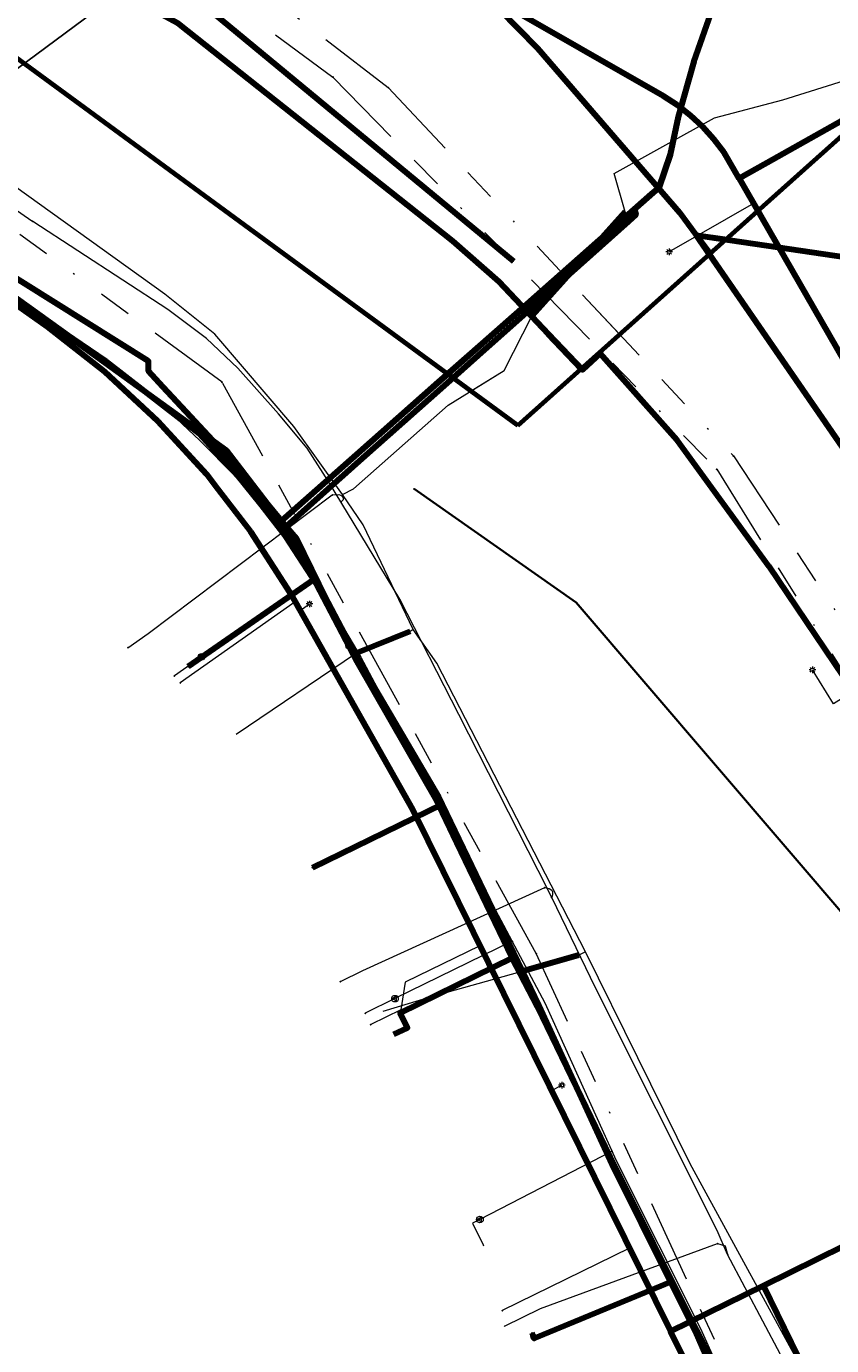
# Model space of a CAD drawing. Header units: metres. Extents: x 242122 to 243107, y 567823 to 568786.
# Tile 13 of 89: x 242266 to 242314, y 567951 to 568031. Entities that reach past the tile are written whole.
import ezdxf
from ezdxf import colors
from ezdxf.entities.mleader import LeaderData, LeaderLine
from ezdxf.lldxf.tags import DXFTag
from ezdxf.math import Vec2, Vec3

# ---------------------------------------------------------------- set-up
doc = ezdxf.new("R2010")
doc.units = ezdxf.units.M
doc.linetypes.add('RI-OVERIG-SO', pattern=[17, 5, -2, 2, -2, 0, -2, 2, -2])
for name, color, linetype, lineweight in [('B-WA-IE-MEUBILAIR-S', 7, 'Continuous', 18), ('B-WA-KL-DATA-G', 90, 'KL-DATA-SO', 18), ('B-WA-KL-DATA_DUCT-G', 90, 'Continuous', 100), ('B-WA-KL-DATA_HULPSTUK-S', 90, 'Continuous', 18), ('B-WA-KL-DATA_KABELBED-G', 90, 'Continuous', 100), ('B-WA-KL-DATA_MANTELBUIS-G', 90, 'Continuous', 100), ('B-WA-KL-ET_LS-G', 190, 'KL-LS-SO', 18), ('B-WA-KL-ET_LS_HULPSTUK-S', 190, 'Continuous', 18), ('B-WA-KL-ET_LS_KABELBED-G', 190, 'Continuous', 100), ('B-WA-KL-ET_MS-G', 130, 'KL-MS-SO', 18), ('B-WA-KL-ET_MS_HULPSTUK-S', 130, 'Continuous', 18), ('B-WA-KL-ET_MS_KABELBED-G', 130, 'Continuous', 100), ('B-WA-OG-INFO_ORIENTATIEPOLYGOON-GV', 7, 'Continuous', 70), ('B-WA-RI-VRIJVERVAL-G', 210, 'RI-OVERIG-SO', 18), ('B-WA-RI-VRIJVERVAL_HULPSTUK-S', 210, 'Continuous', 18), ('B-WE-IE-MEUBILAIR_ENEXIS NETBEHEER BV-S', 7, 'Continuous', 18), ('B-WE-KL-DATA_COAXKABEL_10_ZIGGO BV-G', 90, 'KL-DATA-SO', 18), ('B-WE-KL-DATA_COAXKABEL_17_ZIGGO BV-G', 90, 'KL-DATA-SO', 18), ('B-WE-KL-DATA_COAXKABEL_7_ZIGGO BV-G', 90, 'KL-DATA-SO', 18), ('B-WE-KL-DATA_DUCT_ZIGGO BV-G', 90, 'Continuous', 100), ('B-WE-KL-DATA_HULPSTUK_KPN BV-S', 90, 'Continuous', 18), ('B-WE-KL-DATA_HULPSTUK_ZIGGO BV-S', 90, 'Continuous', 18), ('B-WE-KL-DATA_KABELBED_KPN BV-G', 90, 'Continuous', 100), ('B-WE-KL-DATA_KABELBED_ZIGGO BV-G', 90, 'Continuous', 100), ('B-WE-KL-DATA_MANTELBUIS_75_ZIGGO BV-G', 90, 'Continuous', 100), ('B-WE-KL-DATA_MANTELBUIS_REGGEFIBER OPERATOR BV-G', 90, 'Continuous', 100), ('B-WE-KL-DATA_MANTELBUIS_ZIGGO BV-G', 90, 'Continuous', 100), ('B-WE-KL-DATA_REGGEFIBER OPERATOR BV-G', 90, 'KL-DATA-SO', 18), ('B-WE-KL-ET_LS_230 V_ENEXIS NETBEHEER BV-G', 190, 'KL-LS-SO', 18), ('B-WE-KL-ET_LS_400 V_ENEXIS NETBEHEER BV-G', 190, 'KL-LS-SO', 18), ('B-WE-KL-ET_LS_HULPSTUK_ENEXIS NETBEHEER BV-S', 190, 'Continuous', 18), ('B-WE-KL-ET_LS_KABELBED_ENEXIS NETBEHEER BV-G', 190, 'Continuous', 100), ('B-WE-KL-ET_MS_10 KV_ENEXIS NETBEHEER BV-G', 130, 'KL-MS-SO', 18), ('B-WE-KL-ET_MS_ENEXIS NETBEHEER BV-G', 130, 'KL-MS-SO', 18), ('B-WE-KL-ET_MS_HULPSTUK_ENEXIS NETBEHEER BV-S', 130, 'Continuous', 18), ('B-WE-KL-ET_MS_KABELBED_ENEXIS NETBEHEER BV-G', 130, 'Continuous', 100), ('B-WE-KL-GAS_LD_HULPSTUK_ENEXIS NETBEHEER BV-S', 50, 'Continuous', 18), ('B-WE-KL-GAS_LD_OVERIG_15_0.1 BAR_ENEXIS NETBEHEER BV-G', 50, 'KL-GAS_LD-SO', 18), ('B-WE-KL-GAS_LD_POLYETHYLEEN PE_25_0.1 BAR_ENEXIS NETBEHEER BV-G', 50, 'KL-GAS_LD-SO', 18), ('B-WE-KL-GAS_LD_POLYVINYLCHLORIDE PVC_75_0.1 BAR_ENEXIS NETBEHEER BV-G', 50, 'KL-GAS_LD-SO', 18), ('B-WE-KL-WATER_HULPSTUK_WMD DRINKWATER NV-S', 170, 'Continuous', 18), ('B-WE-KL-WATER_POLYETHYLEEN PE_25_WMD DRINKWATER NV-G', 170, 'KL-WATER-SO', 18), ('B-WE-KL-WATER_POLYVINYLCHLORIDE PVC_160_WMD DRINKWATER NV-G', 170, 'KL-WATER-SO', 18), ('B-WE-KL-WATER_POLYVINYLCHLORIDE PVC_16_WMD DRINKWATER NV-G', 170, 'KL-WATER-SO', 18), ('B-WE-RI-VRIJVERVAL_GEMEENTE TYNAARLO-G', 210, 'RI-OVERIG-SO', 18), ('B-WE-RI-VRIJVERVAL_HULPSTUK_GEMEENTE TYNAARLO-S', 210, 'Continuous', 18), ('V-WA-KL-ET_MS_KABELBED-G', 130, 'V-CONTINUOUS-SO', 100), ('V-WE-KL-ET_MS_KABELBED_ENEXIS NETBEHEER BV-G', 130, 'V-CONTINUOUS-SO', 100), ('V-WE-KL-WATER_GIETIJZER_150_WMD DRINKWATER NV-G', 170, 'V-KL-WATER-SO', 35), ('V-WE-KL-WATER_HULPSTUK_WMD DRINKWATER NV-S', 170, 'Continuous', 25), ('X-XX-AL-T25-200', 7, 'Continuous', 25)]:
    doc.layers.add(name, color=color, linetype=linetype, lineweight=lineweight)
doc.styles.add('NLCS-ISO', font='NLCS-ISO.ttf')
doc.styles.add('NLCS-ISO-M200-T25', font='NLCS-ISO.ttf', dxfattribs={"height": 0.5})
doc.styles.get("Standard").update_dxf_attribs({"font": 'arial.ttf'})
tags = doc.linetypes.add('KL-DATA-SO', pattern='A,4,-1,[101,NLCS.shx,S=0.5,R=0,X=0,Y=0],-1,4,-1,["D",Standard,S=1,R=0,X=-0.25,Y=-0.5],-1.5', length=12.5).pattern_tags.tags
tags[18] = DXFTag(74, 10)
tags = doc.linetypes.add('KL-GAS_LD-SO', pattern='A,4,-1,[69,NLCS.shx,S=0.5,R=0,X=0,Y=0],-1,4,-1,["L",Standard,S=1,R=0,X=0.25,Y=-0.5],-2', length=13).pattern_tags.tags
tags[18] = DXFTag(74, 10)
tags = doc.linetypes.add('KL-LS-SO', pattern='A,4,-1,[103,NLCS.shx,S=0.75,R=0,X=0,Y=0],-1,4,-1,["L",Standard,S=1,R=0,X=0,Y=-0.5],-2', length=13).pattern_tags.tags
tags[18] = DXFTag(74, 10)
tags = doc.linetypes.add('KL-MS-SO', pattern='A,4,-1,[103,NLCS.shx,S=0.75,R=0,X=0,Y=0],-1,4,-1,["M",Standard,S=1,R=0,X=0,Y=-0.5],-2', length=13).pattern_tags.tags
tags[18] = DXFTag(74, 10)
doc.linetypes.add('KL-WATER-SO', pattern='A,7,-0.5,[168,NLCS.shx,S=0.75,R=0,X=0.75,Y=0],-2', length=9.5)
doc.linetypes.add('V-CONTINUOUS-SO', pattern='A,3.5,[24,NLCS.shx,S=0.5,R=0,X=0,Y=0],3.5', length=7)
doc.linetypes.add('V-KL-WATER-SO', pattern='A,3.5,[24,NLCS.shx,S=0.5,R=0,X=0,Y=0],3.5,-0.5,[168,NLCS.shx,S=0.75,R=0,X=0.75,Y=0],-2', length=9.5)

# ---------------------------------------------------------------- blocks, each defined once
blk = doc.blocks.new('SKL-WTB_HULP_OVERIG-SO')
at = {"color": 0, "linetype": 'ByBlock', "lineweight": 18}
for points in [[(-0.14, 0.14), (0.14, -0.14)], [(0.14, 0.14), (-0.14, -0.14)]]:
    blk.add_lwpolyline(points, dxfattribs=at)
at = {"color": 0, "linetype": 'ByBlock', "lineweight": 18, "style": 'NLCS-ISO', "flags": 1}
for tag, p in [('TYPE', (1.5, 0)), ('OMSCHRIJVING', (1.5, -3)), ('LABEL', (1.5, -1.5))]:
    blk.add_attdef(tag, p, '', height=1, dxfattribs=at)
blk = doc.blocks.new('SRI-HULP_OVERIG-SO')
at = {"color": 0, "linetype": 'ByBlock', "lineweight": 18}
for points in [[(-0.14, 0.14), (0.14, -0.14)], [(0.14, 0.14), (-0.14, -0.14)]]:
    blk.add_lwpolyline(points, dxfattribs=at)
at = {"color": 0, "linetype": 'ByBlock', "lineweight": 18, "style": 'NLCS-ISO', "flags": 1}
for tag, p in [('TYPE', (1.5, 0)), ('OMSCHRIJVING', (1.5, -3)), ('LABEL', (1.5, -1.5))]:
    blk.add_attdef(tag, p, '', height=1, dxfattribs=at)
blk = doc.blocks.new('SKL-WTB_HULP_MOF-SO')
at = {"linetype": 'ByBlock', "lineweight": 18}
h = blk.add_hatch(color=0, dxfattribs=at)
h.dxf.hatch_style = 1
h.paths.add_polyline_path([(-0.5625, 0, 1), (0.5625, 0, 1)])
at = {"color": 0, "linetype": 'ByBlock', "lineweight": 18}
blk.add_circle((0, 0), 0.5625, dxfattribs=at)
at = {"color": 0, "linetype": 'ByBlock', "lineweight": 18, "style": 'NLCS-ISO', "flags": 1}
for tag, p in [('TYPE', (1.5, 0)), ('OMSCHRIJVING', (1.5, -3)), ('LABEL', (1.5, -1.5))]:
    blk.add_attdef(tag, p, '', height=1, dxfattribs=at)
blk = doc.blocks.new('SIE-MEUBILAIR_PAAL_LICHTMAST-SO')
for points in [[(-0.62, 0), (-1, 0)], [(-0.71, 0.71), (-0.44, 0.44)], [(0, 1), (0, 0.62)], [(0.44, 0.44), (0.71, 0.71)], [(1, 0), (0.62, 0)], [(-0.71, -0.71), (-0.44, -0.44)], [(0, -0.62), (0, -1)], [(0.44, -0.44), (0.71, -0.71)]]:
    blk.add_lwpolyline(points)
blk.add_circle((0, 0), 0.5)
blk = doc.blocks.new('SKL-WTB_HULP_OVERLENGTE-SO')
at = {"color": 0, "linetype": 'ByBlock', "lineweight": 18}
for centre, radius in [((0, 0), 1), ((-0.42, 0), 0.417), ((0.42, 0), 0.417)]:
    blk.add_circle(centre, radius, dxfattribs=at)
at = {"color": 0, "linetype": 'ByBlock', "lineweight": 18, "style": 'NLCS-ISO', "flags": 1}
for tag, p in [('TYPE', (1.5, 0)), ('OMSCHRIJVING', (1.5, -3)), ('LABEL', (1.5, -1.5))]:
    blk.add_attdef(tag, p, '', height=1, dxfattribs=at)
blk = doc.blocks.new('SKL-WTB_HULP_VERLOOP-SO')
at = {"color": 0, "linetype": 'ByBlock', "lineweight": 18}
for points in [[(0.44, 0.72), (-0.88, 0)], [(0.44, -0.72), (-0.88, 0)], [(0.44, -0.72), (0.44, 0.72)]]:
    blk.add_lwpolyline(points, dxfattribs=at)
blk.add_circle((0, 0), 1, dxfattribs=at)
at = {"color": 0, "linetype": 'ByBlock', "lineweight": 18, "style": 'NLCS-ISO', "flags": 1}
for tag, p in [('TYPE', (1.5, 0)), ('OMSCHRIJVING', (1.5, -3)), ('LABEL', (1.5, -1.5))]:
    blk.add_attdef(tag, p, '', height=1, dxfattribs=at)

msp = doc.modelspace()

# ---------------------------------------------------------------- linework, layer by layer
at = {"layer": 'B-WA-KL-DATA-G'}
msp.add_lwpolyline([(242292.351, 568008.737), (242294.332, 568009.968), (242296.032, 568013.292), (242301.625, 568019.538), (242300.963, 568021.839), (242306.999, 568025.186), (242311.115, 568026.269), (242316.192, 568027.865), (242318.101, 568027.19)], dxfattribs=at)
at = {"layer": 'B-WA-KL-DATA_DUCT-G'}
msp.add_lwpolyline([(242328.67, 568036.657), (242327.721, 568037.008), (242326.405, 568037.581), (242325.759, 568037.756), (242324.493, 568037.97), (242323.214, 568038.082), (242319.476, 568037.982), (242318.327, 568038.22), (242316.943, 568038.735), (242314.759, 568038.328), (242312.921, 568037.655), (242311.84, 568037.097), (242310.818, 568036.436), (242309.865, 568035.68), (242308.989, 568034.835), (242308.199, 568033.909), (242307.503, 568032.911), (242306.906, 568031.851), (242305.755, 568028.582), (242304.827, 568025.244), (242304.333, 568022.987), (242303.652, 568020.986), (242290.946, 568009.767)], dxfattribs=at)
msp.add_lwpolyline([(242328.67, 568036.657), (242327.721, 568037.008), (242326.405, 568037.581), (242325.759, 568037.756), (242324.493, 568037.97), (242323.214, 568038.082), (242319.476, 568037.982), (242318.327, 568038.22), (242316.943, 568038.735), (242314.759, 568038.328), (242312.921, 568037.655), (242311.84, 568037.097), (242310.818, 568036.436), (242309.865, 568035.68), (242308.989, 568034.835), (242308.199, 568033.909), (242307.503, 568032.911), (242306.906, 568031.851), (242305.755, 568028.582), (242304.827, 568025.244), (242304.333, 568022.987), (242303.652, 568020.986), (242290.946, 568009.767)], dxfattribs=at)
at = {"layer": 'B-WA-KL-DATA_KABELBED-G'}
for points in [[(242242.881, 568070.138), (242287.193, 568038.729), (242296.342, 568029.39), (242304.891, 568019.499), (242305.909, 568018.13), (242306.759, 568016.972)], [(242328.67, 568036.657), (242327.721, 568037.008), (242326.405, 568037.581), (242325.759, 568037.756), (242324.493, 568037.97), (242323.214, 568038.082), (242319.476, 568037.982), (242318.327, 568038.22), (242316.943, 568038.735), (242314.759, 568038.328), (242312.921, 568037.655), (242311.84, 568037.097), (242310.818, 568036.436), (242309.865, 568035.68), (242308.989, 568034.835), (242308.199, 568033.909), (242307.503, 568032.911), (242306.906, 568031.851), (242305.755, 568028.582), (242304.827, 568025.244), (242304.333, 568022.987), (242303.652, 568020.986), (242303.202, 568020.589)], [(242303.202, 568020.589), (242302.183, 568019.689)], [(242302.183, 568019.689), (242295.7, 568013.964)], [(242301.823, 568018.944), (242296.022, 568013.774)], [(242302.183, 568019.689), (242302.276, 568019.345), (242301.823, 568018.944)], [(242305.864, 568018.136), (242305.909, 568018.13), (242307.748, 568017.859)], [(242295.7, 568013.964), (242293, 568011.58)], [(242296.022, 568013.774), (242293.336, 568011.381)], [(242293, 568011.58), (242290.946, 568009.767)], [(242293.336, 568011.381), (242291.263, 568009.534)]]:
    msp.add_lwpolyline(points, dxfattribs=at)
at = {"layer": 'B-WA-KL-DATA_MANTELBUIS-G'}
for points in [[(242303.202, 568020.589), (242295.7, 568013.964)], [(242301.823, 568018.944), (242296.022, 568013.774)], [(242301.625, 568019.538), (242296.032, 568013.292)], [(242290.946, 568009.767), (242293, 568011.58)], [(242293.336, 568011.381), (242291.263, 568009.534)]]:
    msp.add_lwpolyline(points, dxfattribs=at)
at = {"layer": 'B-WA-KL-ET_LS-G'}
for points in [[(242216.949, 568086.925), (242217.149, 568086.671), (242217.439, 568085.911), (242241.794, 568067.207), (242255.023, 568057.867), (242276.175, 568042.345), (242283.614, 568038.102), (242293.897, 568032.246), (242303.934, 568026.506), (242304.772, 568025.953), (242305.562, 568025.333), (242306.297, 568024.649), (242306.973, 568023.907), (242307.594, 568023.111), (242309.618, 568019.591)], [(242308.495, 568021.543), (242307.594, 568023.111), (242306.973, 568023.907), (242306.297, 568024.649), (242305.562, 568025.333), (242304.772, 568025.953), (242303.934, 568026.506), (242293.897, 568032.246), (242283.614, 568038.102), (242276.175, 568042.345), (242255.023, 568057.867), (242241.794, 568067.207), (242219.281, 568084.497)], [(242316.571, 568025.82), (242316.289, 568025.909), (242310.177, 568022.486)], [(242310.177, 568022.486), (242308.495, 568021.543)], [(242308.495, 568021.543), (242309.617, 568019.591)], [(242309.362, 568020.034), (242304.285, 568017.116)]]:
    msp.add_lwpolyline(points, dxfattribs=at)
at = {"layer": 'B-WA-KL-ET_LS_KABELBED-G'}
for points in [[(242308.495, 568021.543), (242307.594, 568023.111), (242306.973, 568023.907), (242306.297, 568024.649), (242305.562, 568025.333), (242304.772, 568025.953), (242303.934, 568026.506), (242293.897, 568032.246), (242283.614, 568038.102), (242276.175, 568042.345), (242255.023, 568057.867), (242241.794, 568067.207), (242234.053, 568073.152)], [(242316.571, 568025.82), (242316.289, 568025.909), (242310.177, 568022.486)], [(242310.177, 568022.486), (242308.495, 568021.543)], [(242308.495, 568021.543), (242309.617, 568019.591)]]:
    msp.add_lwpolyline(points, dxfattribs=at)
at = {"layer": 'B-WA-KL-ET_MS-G'}
for points in [[(242297.01, 568012.159), (242294.041, 568015.305), (242291.254, 568017.755), (242274.714, 568030.877), (242267.368, 568034.845), (242265.968, 568035.816), (242271.903, 568044.543), (242266.428, 568048.699), (242255.563, 568055.88), (242247.826, 568060.222), (242239.421, 568064.773)], [(242294.916, 568016.543), (242275.829, 568032.335), (242260.251, 568043.742), (242245.308, 568055.548), (242246.847, 568059.153), (242243.907, 568060.768)], [(242298.997, 568010.078), (242297.01, 568012.159)]]:
    msp.add_lwpolyline(points, dxfattribs=at)
at = {"layer": 'B-WA-KL-ET_MS_KABELBED-G'}
for points in [[(242297.01, 568012.159), (242294.041, 568015.305), (242291.254, 568017.755), (242274.714, 568030.877), (242267.368, 568034.845), (242265.968, 568035.816), (242266.206, 568036.165)], [(242298.997, 568010.078), (242297.01, 568012.159)]]:
    msp.add_lwpolyline(points, dxfattribs=at)
at = {"layer": 'B-WA-OG-INFO_ORIENTATIEPOLYGOON-GV'}
msp.add_lwpolyline([(242751.967, 568556.271), (242565.688, 568463.851), (242442.85, 568671.226), (242460.056, 568681.418), (242444.987, 568707.443), (242384.409, 568672.369), (242399.477, 568646.343), (242416.686, 568656.536), (242474.782, 568558.454), (242515.844, 568427.317), (242539.317, 568384.982), (242400.498, 568317.023), (242430.516, 568248.248), (242303.944, 568199.794), (242325.606, 568144.321), (242183.26, 568088.734), (242295.105, 568006.717), (242295.17, 568006.649), (242357.548, 568062.526), (242331.727, 568128.648), (242468.882, 568171.376), (242541.371, 568017.685), (242914.445, 568112.908)], dxfattribs=at)
at = {"layer": 'B-WA-RI-VRIJVERVAL-G'}
for points in [[(242256.53, 568050.809), (242287.362, 568027.013)], [(242253.065, 568050.523), (242284.024, 568027.649)], [(242284.024, 568027.649), (242300.178, 568011.135)], [(242287.362, 568027.013), (242301.298, 568012.138)]]:
    msp.add_lwpolyline(points, dxfattribs=at)
at = {"layer": 'B-WE-KL-DATA_COAXKABEL_10_ZIGGO BV-G'}
msp.add_lwpolyline([(242309.2, 567942.617), (242310.323, 567943.167), (242305.925, 567952.148), (242300.916, 567962.2), (242296.348, 567971.656), (242294.816, 567974.58), (242290.201, 567984.202), (242285.401, 567992.572), (242281.855, 567999.827), (242277.447, 568005.043), (242272.913, 568009.922), (242272.918, 568010.537), (242257.797, 568019.988), (242256.432, 568018.017)], dxfattribs=at)
at = {"layer": 'B-WE-KL-DATA_COAXKABEL_7_ZIGGO BV-G'}
for points in [[(242309.2, 567942.617), (242310.323, 567943.167), (242305.925, 567952.148), (242300.916, 567962.2), (242296.348, 567971.656), (242294.816, 567974.58), (242290.201, 567984.202), (242285.401, 567992.572), (242285.001, 567993.39)], [(242309.2, 567942.617), (242310.323, 567943.167), (242305.925, 567952.148), (242300.916, 567962.2), (242296.348, 567971.656), (242294.816, 567974.58), (242288.069, 567971.276), (242288.508, 567970.378), (242287.7, 567969.982)]]:
    msp.add_lwpolyline(points, dxfattribs=at)
at = {"layer": 'B-WE-KL-DATA_DUCT_ZIGGO BV-G'}
for points in [[(242306.906, 568031.851), (242305.755, 568028.582), (242304.827, 568025.244), (242304.333, 568022.987), (242303.652, 568020.986), (242280.88, 568000.878), (242280.883, 568000.874)], [(242306.906, 568031.851), (242305.755, 568028.582), (242304.827, 568025.244), (242304.333, 568022.987), (242303.652, 568020.986), (242280.88, 568000.878), (242280.883, 568000.874)], [(242310.323, 567943.167), (242305.925, 567952.148), (242300.742, 567962.561), (242296.348, 567971.656), (242294.816, 567974.58), (242290.201, 567984.202), (242285.479, 567992.436), (242282.123, 567998.842), (242280.883, 568000.874)]]:
    msp.add_lwpolyline(points, dxfattribs=at)
at = {"layer": 'B-WE-KL-DATA_KABELBED_KPN BV-G'}
for points in [[(242305.864, 568018.136), (242305.909, 568018.13), (242321.2, 568015.879)], [(242282.868, 567997.37), (242275.309, 567992.133)], [(242290.603, 567983.824), (242282.787, 567980.014)], [(242304.365, 567955.053), (242296.142, 567951.657), (242296.085, 567951.829), (242296.023, 567951.986)]]:
    msp.add_lwpolyline(points, dxfattribs=at)
at = {"layer": 'B-WE-KL-DATA_KABELBED_ZIGGO BV-G'}
for points in [[(242341.692, 568031.846), (242327.721, 568037.008), (242326.405, 568037.581), (242325.759, 568037.756), (242324.493, 568037.97), (242323.214, 568038.082), (242319.476, 568037.982), (242318.327, 568038.22), (242316.943, 568038.735), (242314.759, 568038.328), (242312.921, 568037.655), (242311.84, 568037.097), (242310.818, 568036.436), (242309.865, 568035.68), (242308.989, 568034.835), (242308.199, 568033.909), (242307.503, 568032.911), (242306.906, 568031.851), (242305.755, 568028.582), (242304.827, 568025.244), (242304.333, 568022.987), (242303.652, 568020.986), (242303.202, 568020.589)], [(242303.202, 568020.589), (242302.183, 568019.689)], [(242273.788, 568008.98), (242272.913, 568009.922), (242272.918, 568010.537), (242257.797, 568019.988)], [(242257.548, 568019.628), (242276.789, 568005.751)], [(242302.183, 568019.689), (242295.7, 568013.964)], [(242301.823, 568018.944), (242296.022, 568013.774)], [(242302.183, 568019.689), (242302.276, 568019.345), (242301.823, 568018.944)], [(242295.7, 568013.964), (242293, 568011.58)], [(242296.022, 568013.774), (242293.336, 568011.381)], [(242293, 568011.58), (242290.374, 568009.261)], [(242293.336, 568011.381), (242290.722, 568009.052)], [(242275.438, 568007.204), (242273.788, 568008.98)], [(242290.374, 568009.261), (242285.429, 568004.895)], [(242290.722, 568009.052), (242285.796, 568004.662)], [(242276.789, 568005.751), (242275.438, 568007.204)], [(242276.789, 568005.751), (242277.61, 568005.159), (242280.061, 568001.95)], [(242280.061, 568001.95), (242276.789, 568005.751)], [(242285.429, 568004.895), (242281.121, 568001.09)], [(242285.796, 568004.662), (242282.785, 568001.979)], [(242280.061, 568001.95), (242280.88, 568000.878)], [(242280.93, 568000.922), (242280.061, 568001.95)], [(242282.785, 568001.979), (242281.217, 568000.582)], [(242280.93, 568000.922), (242280.88, 568000.878)], [(242280.883, 568000.874), (242282.123, 567998.842), (242285.302, 567992.774)], [(242281.121, 568001.09), (242280.93, 568000.922)], [(242281.217, 568000.582), (242280.93, 568000.922)], [(242285.001, 567993.39), (242281.855, 567999.827), (242281.217, 568000.582)], [(242285.302, 567992.774), (242285.001, 567993.39)], [(242285.302, 567992.774), (242285.479, 567992.436)], [(242285.479, 567992.436), (242285.302, 567992.774)], [(242289.5, 567985.425), (242285.479, 567992.436)], [(242291.494, 567981.507), (242290.201, 567984.202), (242289.5, 567985.425)], [(242294.816, 567974.58), (242291.494, 567981.507)], [(242287.7, 567969.982), (242288.508, 567970.378), (242288.069, 567971.276), (242294.816, 567974.58)], [(242299.002, 567966.163), (242296.348, 567971.656), (242294.816, 567974.58)], [(242300.742, 567962.561), (242299.002, 567966.163)], [(242305.925, 567952.148), (242300.742, 567962.561)], [(242305.925, 567952.148), (242310.323, 567943.167)], [(242307.041, 567949.577), (242305.925, 567952.148)]]:
    msp.add_lwpolyline(points, dxfattribs=at)
at = {"layer": 'B-WE-KL-DATA_MANTELBUIS_75_ZIGGO BV-G'}
for points in [[(242303.202, 568020.589), (242295.7, 568013.964)], [(242301.823, 568018.944), (242296.022, 568013.774)], [(242290.374, 568009.261), (242293, 568011.58)], [(242293.336, 568011.381), (242290.722, 568009.052)], [(242281.121, 568001.09), (242285.429, 568004.895)], [(242285.796, 568004.662), (242282.785, 568001.979)], [(242291.494, 567981.507), (242290.201, 567984.202), (242289.5, 567985.425)], [(242300.742, 567962.561), (242299.002, 567966.163)]]:
    msp.add_lwpolyline(points, dxfattribs=at)
at = {"layer": 'B-WE-KL-DATA_MANTELBUIS_REGGEFIBER OPERATOR BV-G'}
for points in [[(242301.625, 568019.538), (242296.032, 568013.292)], [(242288.679, 567994.253), (242285.44, 567992.947)], [(242298.834, 567974.744), (242295.271, 567973.725)]]:
    msp.add_lwpolyline(points, dxfattribs=at)
at = {"layer": 'B-WE-KL-DATA_MANTELBUIS_ZIGGO BV-G'}
msp.add_lwpolyline([(242273.788, 568008.98), (242275.438, 568007.204)], dxfattribs=at)
at = {"layer": 'B-WE-KL-DATA_REGGEFIBER OPERATOR BV-G'}
for points in [[(242312.952, 567948.599), (242305.537, 567962.178), (242299.233, 567974.943), (242290.29, 567992.346), (242288.855, 567994.364), (242285.848, 568000.669), (242284.61, 568002.496), (242285.26, 568002.841), (242290.965, 568007.876), (242294.332, 568009.968), (242296.032, 568013.292), (242301.625, 568019.538), (242300.963, 568021.839), (242306.999, 568025.186), (242311.115, 568026.269), (242316.192, 568027.865), (242318.682, 568026.984), (242324.922, 568024.57), (242328.006, 568023.239), (242327.23, 568020.582)], [(242312.952, 567948.599), (242305.537, 567962.178), (242299.233, 567974.943), (242290.29, 567992.346), (242288.855, 567994.364), (242288.679, 567994.253), (242285.44, 567992.947), (242278.198, 567988.042)], [(242312.952, 567948.599), (242305.537, 567962.178), (242299.233, 567974.943), (242298.833, 567974.743), (242295.271, 567973.725), (242289.882, 567972.226), (242287.03, 567971.351)]]:
    msp.add_lwpolyline(points, dxfattribs=at)
at = {"layer": 'B-WE-KL-ET_LS_230 V_ENEXIS NETBEHEER BV-G'}
for points in [[(242277.095, 568002.827), (242279.068, 568000.268), (242281.435, 567996.605), (242281.75, 567996.037), (242288.809, 567983.527), (242304.357, 567952.087)], [(242304.357, 567952.087), (242309.955, 567954.842), (242339.16, 567969.257), (242340.71, 567970.06)], [(242304.357, 567952.087), (242309.955, 567954.842), (242329.438, 567964.459)], [(242309.463, 567941.762), (242304.357, 567952.087)]]:
    msp.add_lwpolyline(points, dxfattribs=at)
at = {"layer": 'B-WE-KL-ET_LS_400 V_ENEXIS NETBEHEER BV-G'}
for points in [[(242339.297, 568018.723), (242334.853, 568020.042), (242323.584, 568023.597), (242316.289, 568025.909), (242310.177, 568022.486)], [(242310.177, 568022.486), (242308.495, 568021.543)], [(242308.495, 568021.543), (242316.184, 568008.168), (242320.319, 568001.52)], [(242309.362, 568020.034), (242304.285, 568017.116)], [(242281.75, 567996.037), (242274.828, 567991.153)], [(242282.048, 567995.509), (242282.608, 567995.904)], [(242316.428, 567991.285), (242314.178, 567989.886), (242312.903, 567991.937)], [(242292.869, 567975.318), (242288.382, 567973.12), (242288.108, 567971.445), (242286.304, 567970.562)], [(242228.404, 567885.362), (242239.501, 567890.308), (242242.415, 567891.841), (242245.323, 567893.404), (242248.216, 567894.995), (242251.092, 567896.614), (242310.192, 567929.472), (242319.555, 567933.517), (242320.063, 567934.167), (242309.955, 567954.842), (242339.16, 567969.257), (242340.234, 567968.019), (242342.62, 567968.931), (242342.795, 567969.086), (242342.884, 567969.33), (242342.839, 567969.586), (242342.672, 567969.785), (242342.428, 567969.874), (242341.787, 567970.057)], [(242297.181, 567966.598), (242297.818, 567966.914)], [(242304.357, 567952.087), (242309.955, 567954.842), (242329.438, 567964.459)], [(242304.357, 567952.087), (242309.955, 567954.842), (242329.438, 567964.459)], [(242301.884, 567957.087), (242294.223, 567953.335)], [(242182.477, 567882.025), (242191.723, 567884.613), (242210.101, 567890.187), (242210.858, 567890.451), (242220.068, 567892.916), (242221.339, 567893.491), (242256.826, 567912.539), (242309.463, 567941.762), (242304.357, 567952.087)]]:
    msp.add_lwpolyline(points, dxfattribs=at)
at = {"layer": 'B-WE-KL-ET_LS_KABELBED_ENEXIS NETBEHEER BV-G'}
for points in [[(242339.297, 568018.723), (242334.853, 568020.042), (242323.584, 568023.597), (242316.289, 568025.909), (242310.177, 568022.486)], [(242310.177, 568022.486), (242308.495, 568021.543)], [(242308.495, 568021.543), (242316.184, 568008.168), (242320.319, 568001.52)], [(242277.095, 568002.827), (242279.068, 568000.268), (242281.435, 567996.605), (242281.75, 567996.037), (242288.809, 567983.527), (242304.357, 567952.087)], [(242309.955, 567954.842), (242329.438, 567964.459)], [(242122.038, 567853.984), (242138.134, 567857.879), (242182.637, 567869.114), (242194.264, 567872.637), (242205.775, 567876.522), (242217.159, 567880.765), (242228.404, 567885.362), (242239.501, 567890.308), (242242.415, 567891.841), (242245.323, 567893.404), (242248.216, 567894.995), (242251.092, 567896.614), (242310.192, 567929.472), (242319.555, 567933.517), (242320.063, 567934.167), (242309.955, 567954.842)], [(242304.357, 567952.087), (242309.955, 567954.842)], [(242309.463, 567941.762), (242304.357, 567952.087)]]:
    msp.add_lwpolyline(points, dxfattribs=at)
at = {"layer": 'B-WE-KL-ET_MS_10 KV_ENEXIS NETBEHEER BV-G'}
msp.add_lwpolyline([(242329.846, 567949.295), (242334.348, 567951.141), (242331.341, 567959.495), (242328.825, 567965.57), (242326.572, 567970.437), (242323.079, 567977.275), (242320.929, 567981.237), (242314.779, 567991.521), (242310.272, 567998.175), (242304.76, 568005.769), (242300.129, 568010.989), (242299.062, 568010.01), (242297.01, 568012.159)], dxfattribs=at)
at = {"layer": 'B-WE-KL-ET_MS_KABELBED_ENEXIS NETBEHEER BV-G'}
msp.add_lwpolyline([(242329.846, 567949.295), (242334.348, 567951.141), (242331.341, 567959.495), (242328.825, 567965.57), (242326.572, 567970.437), (242323.079, 567977.275), (242320.929, 567981.237), (242314.779, 567991.521), (242310.272, 567998.175), (242304.76, 568005.769), (242300.129, 568010.989), (242299.062, 568010.01), (242297.01, 568012.159)], dxfattribs=at)
at = {"layer": 'B-WE-KL-GAS_LD_OVERIG_15_0.1 BAR_ENEXIS NETBEHEER BV-G'}
for points in [[(242276.111, 567992.725), (242274.48, 567991.573)], [(242287.764, 567972.126), (242285.968, 567971.246)], [(242292.883, 567958.823), (242292.434, 567958.603), (242293.094, 567957.256)]]:
    msp.add_lwpolyline(points, dxfattribs=at)
at = {"layer": 'B-WE-KL-GAS_LD_POLYETHYLEEN PE_25_0.1 BAR_ENEXIS NETBEHEER BV-G'}
for points in [[(242282.989, 567997.246), (242282.939, 567997.296), (242282.87, 567997.321), (242282.793, 567997.316), (242282.72, 567997.283), (242276.111, 567992.725)], [(242294.823, 567975.585), (242287.764, 567972.126)], [(242300.836, 567962.939), (242292.883, 567958.823)]]:
    msp.add_lwpolyline(points, dxfattribs=at)
at = {"layer": 'B-WE-KL-WATER_POLYETHYLEEN PE_25_WMD DRINKWATER NV-G'}
for points in [[(242283.979, 568002.476), (242284.372, 568002.491), (242284.473, 568002.468), (242284.555, 568002.413), (242284.633, 568002.304), (242284.648, 568002.182), (242284.508, 568002.045)], [(242296.783, 567978.817), (242297.059, 567978.763), (242297.209, 567978.664), (242297.25, 567978.556), (242297.241, 567978.394), (242297.208, 567978.218)], [(242307.193, 567957.366), (242307.642, 567957.229), (242307.678, 567957.161), (242307.795, 567956.718)]]:
    msp.add_lwpolyline(points, dxfattribs=at)
at = {"layer": 'B-WE-KL-WATER_POLYVINYLCHLORIDE PVC_160_WMD DRINKWATER NV-G'}
for points in [[(242264.71, 568019.808), (242265.943, 568018.954)], [(242318.95, 567946.847), (242312.04, 567948.671), (242307.795, 567956.718), (242307.167, 567958.159), (242299.834, 567972.777), (242297.208, 567978.218), (242296.385, 567979.853), (242291.611, 567989.239), (242288.062, 567996.191), (242283.76, 568003.277), (242282.474, 568005.294), (242280.748, 568007.364), (242278.305, 568010.105), (242276.413, 568011.897), (242274.086, 568013.65), (242265.943, 568018.954)]]:
    msp.add_lwpolyline(points, dxfattribs=at)
at = {"layer": 'B-WE-KL-WATER_POLYVINYLCHLORIDE PVC_16_WMD DRINKWATER NV-G'}
for points in [[(242271.674, 567993.272), (242272.9, 567994.136), (242283.979, 568002.476)], [(242284.477, 567973.153), (242285.824, 567973.813), (242296.783, 567978.817)], [(242294.361, 567952.395), (242296.538, 567953.462), (242307.193, 567957.366)]]:
    msp.add_lwpolyline(points, dxfattribs=at)
at = {"layer": 'B-WE-RI-VRIJVERVAL_GEMEENTE TYNAARLO-G'}
for points in [[(242284.024, 568027.649), (242307.142, 568004.017)], [(242287.362, 568027.013), (242308.15, 568004.825)], [(242296.275, 567974.842), (242277.347, 568009.259)], [(242308.15, 568004.825), (242325.683, 567978.174)], [(242307.142, 568004.017), (242324.018, 567976.965)], [(242312.487, 567939.696), (242296.275, 567974.842)]]:
    msp.add_lwpolyline(points, dxfattribs=at)
at = {"layer": 'V-WA-KL-ET_MS_KABELBED-G'}
msp.add_lwpolyline([(242294.916, 568016.543), (242275.829, 568032.335), (242260.251, 568043.742), (242245.308, 568055.548), (242246.847, 568059.153), (242243.907, 568060.768)], dxfattribs=at)
at = {"layer": 'V-WE-KL-WATER_GIETIJZER_150_WMD DRINKWATER NV-G'}
msp.add_lwpolyline([(242288.912, 568002.838), (242298.679, 567995.986), (242319.664, 567971.493), (242331.632, 567951.999)], dxfattribs=at)

# ---------------------------------------------------------------- block references
at = {"layer": 'B-WA-IE-MEUBILAIR-S', "xscale": 0.2, "yscale": 0.2, "zscale": 0.2}
msp.add_blockref('SIE-MEUBILAIR_PAAL_LICHTMAST-SO', (242304.285, 568017.116), dxfattribs=at)
at = {"layer": 'B-WA-KL-DATA_HULPSTUK-S', "xscale": 0.2, "yscale": 0.2, "zscale": 0.2}
msp.add_blockref('SKL-WTB_HULP_OVERIG-SO', (242305.863, 568018.136), dxfattribs=at)
at = {"layer": 'B-WA-KL-ET_LS_HULPSTUK-S', "xscale": 0.2, "yscale": 0.2, "zscale": 0.2}
for p in [(242310.177, 568022.486), (242308.495, 568021.543), (242309.362, 568020.034)]:
    msp.add_blockref('SKL-WTB_HULP_MOF-SO', p, dxfattribs=at)
at = {"layer": 'B-WA-KL-ET_MS_HULPSTUK-S', "xscale": 0.2, "yscale": 0.2, "zscale": 0.2}
msp.add_blockref('SKL-WTB_HULP_MOF-SO', (242297.01, 568012.159), dxfattribs=at)
at = {"layer": 'B-WA-RI-VRIJVERVAL_HULPSTUK-S', "xscale": 0.2, "yscale": 0.2, "zscale": 0.2}
for p in [(242284.024, 568027.649), (242287.362, 568027.013)]:
    msp.add_blockref('SRI-HULP_OVERIG-SO', p, dxfattribs=at)
at = {"layer": 'B-WE-IE-MEUBILAIR_ENEXIS NETBEHEER BV-S', "xscale": 0.2, "yscale": 0.2, "zscale": 0.2}
for p in [(242304.285, 568017.116), (242282.608, 567995.904), (242312.903, 567991.937), (242297.818, 567966.914)]:
    msp.add_blockref('SIE-MEUBILAIR_PAAL_LICHTMAST-SO', p, dxfattribs=at)
at = {"layer": 'B-WE-KL-DATA_HULPSTUK_KPN BV-S', "xscale": 0.2, "yscale": 0.2, "zscale": 0.2}
for p in [(242305.863, 568018.136), (242282.868, 567997.37), (242275.309, 567992.133), (242290.603, 567983.824), (242282.787, 567980.014), (242304.365, 567955.053), (242296.023, 567951.986)]:
    msp.add_blockref('SKL-WTB_HULP_OVERIG-SO', p, dxfattribs=at)
at = {"layer": 'B-WE-KL-DATA_HULPSTUK_ZIGGO BV-S', "xscale": 0.2, "yscale": 0.2, "zscale": 0.2}
for name, p in [('SKL-WTB_HULP_OVERIG-SO', (242280.883, 568000.874)), ('SKL-WTB_HULP_OVERLENGTE-SO', (242285.001, 567993.39))]:
    msp.add_blockref(name, p, dxfattribs=at)
at = {"layer": 'B-WE-KL-ET_LS_HULPSTUK_ENEXIS NETBEHEER BV-S', "xscale": 0.2, "yscale": 0.2, "zscale": 0.2}
for name, p in [('SKL-WTB_HULP_MOF-SO', (242310.177, 568022.486)), ('SKL-WTB_HULP_MOF-SO', (242308.495, 568021.543)), ('SKL-WTB_HULP_MOF-SO', (242309.362, 568020.034)), ('SKL-WTB_HULP_MOF-SO', (242277.095, 568002.827)), ('SKL-WTB_HULP_MOF-SO', (242281.75, 567996.037)), ('SKL-WTB_HULP_MOF-SO', (242282.048, 567995.509)), ('SKL-WTB_HULP_OVERIG-SO', (242274.828, 567991.153)), ('SKL-WTB_HULP_MOF-SO', (242292.869, 567975.318)), ('SKL-WTB_HULP_OVERIG-SO', (242286.304, 567970.562)), ('SKL-WTB_HULP_MOF-SO', (242297.181, 567966.598)), ('SKL-WTB_HULP_MOF-SO', (242301.884, 567957.087)), ('SKL-WTB_HULP_OVERIG-SO', (242294.223, 567953.335)), ('SKL-WTB_HULP_MOF-SO', (242304.357, 567952.087)), ('SKL-WTB_HULP_MOF-SO', (242304.357, 567952.087)), ('SKL-WTB_HULP_MOF-SO', (242304.357, 567952.087)), ('SKL-WTB_HULP_MOF-SO', (242304.357, 567952.087))]:
    msp.add_blockref(name, p, dxfattribs=at)
at = {"layer": 'B-WE-KL-ET_MS_HULPSTUK_ENEXIS NETBEHEER BV-S', "xscale": 0.2, "yscale": 0.2, "zscale": 0.2}
msp.add_blockref('SKL-WTB_HULP_MOF-SO', (242297.01, 568012.159), dxfattribs=at)
at = {"layer": 'B-WE-KL-GAS_LD_HULPSTUK_ENEXIS NETBEHEER BV-S', "xscale": 0.2, "yscale": 0.2, "zscale": 0.2}
for name, p in [('SKL-WTB_HULP_OVERIG-SO', (242282.989, 567997.246)), ('SKL-WTB_HULP_VERLOOP-SO', (242276.111, 567992.725)), ('SKL-WTB_HULP_OVERIG-SO', (242274.48, 567991.573)), ('SKL-WTB_HULP_OVERIG-SO', (242294.823, 567975.585)), ('SKL-WTB_HULP_VERLOOP-SO', (242287.764, 567972.126)), ('SKL-WTB_HULP_OVERIG-SO', (242285.968, 567971.246)), ('SKL-WTB_HULP_OVERIG-SO', (242300.836, 567962.939)), ('SKL-WTB_HULP_VERLOOP-SO', (242292.883, 567958.823)), ('SKL-WTB_HULP_OVERIG-SO', (242293.094, 567957.256))]:
    msp.add_blockref(name, p, dxfattribs=at)
at = {"layer": 'B-WE-KL-WATER_HULPSTUK_WMD DRINKWATER NV-S', "xscale": 0.2, "yscale": 0.2, "zscale": 0.2}
for p in [(242265.943, 568018.954), (242283.979, 568002.476), (242284.508, 568002.045), (242271.674, 567993.272), (242296.783, 567978.817), (242297.208, 567978.218), (242284.477, 567973.153), (242307.193, 567957.366), (242307.795, 567956.718), (242294.361, 567952.395)]:
    msp.add_blockref('SKL-WTB_HULP_OVERIG-SO', p, dxfattribs=at)
at = {"layer": 'B-WE-RI-VRIJVERVAL_HULPSTUK_GEMEENTE TYNAARLO-S', "xscale": 0.2, "yscale": 0.2, "zscale": 0.2}
for p in [(242284.024, 568027.649), (242287.362, 568027.013), (242277.347, 568009.259), (242308.15, 568004.825), (242307.142, 568004.017), (242296.275, 567974.842)]:
    msp.add_blockref('SRI-HULP_OVERIG-SO', p, dxfattribs=at)
at = {"layer": 'V-WE-KL-WATER_HULPSTUK_WMD DRINKWATER NV-S', "xscale": 0.2, "yscale": 0.2, "zscale": 0.2}
msp.add_blockref('SKL-WTB_HULP_OVERIG-SO', (242288.912, 568002.838), dxfattribs=at)

# ---------------------------------------------------------------- next in the draw order: leaders
at = {"layer": 'X-XX-AL-T25-200'}
ml = msp.add_multileader_mtext('Standard', dxfattribs=at)
ml.set_content('Riool vrijverval', color=256, style='NLCS-ISO-M200-T25')
ml.set_leader_properties(color=256, linetype='ByLayer', lineweight=-1)
ml.build(insert=Vec2(0, 0))
ml.multileader.update_dxf_attribs({"text_left_attachment_type": 5, "text_right_attachment_type": 5, "dogleg_length": 0.5, "arrow_head_size": 0.5})
ctx = ml.context
ctx.base_point, ctx.char_height, ctx.arrow_head_size, ctx.landing_gap_size, ctx.plane_origin = Vec3(242256.191, 568025.587), 0.5, 0.5, 0.18, Vec3(242272.93, 568038.152)
ctx.left_attachment, ctx.right_attachment = 5, 5
notes = []
notes.append((ctx, [(0, (1, 1, 0), (242261.551, 568025.587), (-1, 0), 0.5, [(1, [(242271.237, 568037.096), (242275.646, 568036.055)], 0, [])])]))
ctx.mtext.insert, ctx.mtext.flow_direction = Vec3(242256.371, 568026.237), 5
ctx.mtext.has_bg_fill, ctx.mtext.bg_color, ctx.mtext.bg_scale_factor, ctx.mtext.bg_transparency, ctx.mtext.use_window_bg_color = 1, -1027028792, 1.5, 0, 1
for ctx, leaders in notes:
    for number, flags, end, landing, length, lines in leaders:
        leader = LeaderData()
        leader.index, (leader.has_last_leader_line, leader.has_dogleg_vector, leader.attachment_direction) = number, flags
        leader.last_leader_point, leader.dogleg_vector, leader.dogleg_length = Vec3(end), Vec3(landing), length
        for number, points, colour, breaks in lines:
            line = LeaderLine()
            line.index, line.vertices, line.color, line.breaks = number, Vec3.list(points), colors.encode_raw_color(colour), breaks
            leader.lines.append(line)
        ctx.leaders.append(leader)

# ---------------------------------------------------------------- next in the draw order: linework, layer by layer
at = {"layer": 'B-WE-KL-DATA_COAXKABEL_10_ZIGGO BV-G'}
msp.add_lwpolyline([(242309.2, 567942.617), (242310.323, 567943.167), (242305.925, 567952.148), (242300.916, 567962.2), (242296.348, 567971.656), (242294.816, 567974.58), (242290.201, 567984.202), (242285.401, 567992.572), (242281.855, 567999.827), (242277.447, 568005.043), (242272.913, 568009.922), (242272.918, 568010.537), (242257.304, 568020.297), (242248.119, 568026.684), (242233.388, 568035.775), (242225.817, 568040.616)], dxfattribs=at)
at = {"layer": 'B-WE-KL-DATA_COAXKABEL_17_ZIGGO BV-G'}
msp.add_lwpolyline([(242310.323, 567943.167), (242305.925, 567952.148), (242300.916, 567962.2), (242296.348, 567971.656), (242294.816, 567974.58), (242290.201, 567984.202), (242285.401, 567992.572), (242281.855, 567999.827), (242277.447, 568005.043), (242272.913, 568009.922), (242272.918, 568010.537), (242257.304, 568020.297), (242248.119, 568026.684), (242233.388, 568035.775)], dxfattribs=at)
at = {"layer": 'B-WE-KL-DATA_DUCT_ZIGGO BV-G'}
for points in [[(242280.883, 568000.874), (242277.61, 568005.159), (242257.548, 568019.628), (242242.263, 568030.298), (242233.715, 568036.278), (242213.933, 568049.315), (242215.144, 568051.209), (242217.57, 568053.898), (242224.419, 568063.027), (242229.241, 568072.227), (242231.127, 568075.67)], [(242310.323, 567943.167), (242305.925, 567952.148), (242300.742, 567962.561), (242296.348, 567971.656), (242294.816, 567974.58), (242290.201, 567984.202), (242285.479, 567992.436), (242282.123, 567998.842), (242280.883, 568000.874), (242277.61, 568005.159), (242257.548, 568019.628), (242242.263, 568030.298), (242233.715, 568036.278)]]:
    msp.add_lwpolyline(points, dxfattribs=at)
at = {"layer": 'B-WE-KL-DATA_KABELBED_KPN BV-G'}
for points in [[(242242.881, 568070.138), (242287.193, 568038.729), (242296.342, 568029.39), (242304.891, 568019.499), (242305.909, 568018.13), (242315.497, 568004.211), (242318.139, 568000.001), (242323.387, 567991.057), (242333.089, 567973.018), (242340.924, 567954.18), (242354.55, 567922.254), (242357.472, 567915.407), (242361.308, 567905.114), (242368.098, 567886.894), (242375.355, 567868.258), (242377.031, 567863.877), (242379.475, 567857.676), (242376.399, 567856.519), (242370.452, 567854.325), (242368.018, 567853.418)], [(242233.398, 568036.362), (242248.148, 568026.302), (242250.361, 568024.701), (242251.074, 568024.185), (242251.11, 568024.159), (242257.018, 568019.886), (242264.439, 568014.541), (242270.352, 568010.535), (242275.992, 568006.153), (242278.705, 568003.182), (242281.167, 568000), (242283.512, 567996.375), (242285.532, 567992.558), (242290.379, 567984.29), (242290.603, 567983.824), (242296.429, 567971.71), (242300.825, 567962.158), (242304.365, 567955.053), (242305.837, 567952.099), (242310.194, 567942.073), (242310.209, 567942.038), (242310.228, 567941.995), (242310.228, 567941.995)]]:
    msp.add_lwpolyline(points, dxfattribs=at)
at = {"layer": 'B-WE-KL-DATA_REGGEFIBER OPERATOR BV-G'}
for points in [[(242312.952, 567948.599), (242305.537, 567962.178), (242299.233, 567974.943), (242290.29, 567992.346), (242288.855, 567994.364), (242285.848, 568000.669), (242284.61, 568002.496), (242281.676, 568006.604), (242276.919, 568012.157), (242273.905, 568014.575), (242258.778, 568025.408), (242246.607, 568033.814)], [(242312.952, 567948.599), (242305.537, 567962.178), (242299.233, 567974.943), (242290.29, 567992.346), (242288.855, 567994.364), (242285.848, 568000.669), (242284.61, 568002.496), (242281.676, 568006.604), (242276.919, 568012.157), (242273.905, 568014.575), (242258.778, 568025.408), (242246.607, 568033.814)], [(242312.952, 567948.599), (242305.537, 567962.178), (242299.233, 567974.943), (242290.29, 567992.346), (242288.855, 567994.364), (242285.848, 568000.669), (242284.61, 568002.496), (242281.676, 568006.604), (242276.919, 568012.157), (242273.905, 568014.575), (242258.778, 568025.408), (242246.607, 568033.814)], [(242312.952, 567948.599), (242305.537, 567962.178), (242299.233, 567974.943), (242290.29, 567992.346), (242288.855, 567994.364), (242285.848, 568000.669), (242284.61, 568002.496), (242281.676, 568006.604), (242276.919, 568012.157), (242273.905, 568014.575), (242258.778, 568025.408), (242246.607, 568033.814)], [(242312.952, 567948.599), (242305.537, 567962.178), (242299.233, 567974.943), (242290.29, 567992.346), (242288.855, 567994.364), (242285.848, 568000.669), (242284.61, 568002.496), (242281.676, 568006.604), (242276.919, 568012.157), (242273.905, 568014.575), (242258.778, 568025.408), (242246.607, 568033.814)], [(242312.952, 567948.599), (242305.537, 567962.178), (242299.233, 567974.943), (242290.29, 567992.346), (242288.855, 567994.364), (242285.848, 568000.669), (242284.61, 568002.496), (242281.676, 568006.604), (242276.919, 568012.157), (242273.905, 568014.575), (242258.778, 568025.408), (242258.655, 568025.213), (242256.647, 568021.571), (242252.613, 568012.406), (242251.08, 568011.35)]]:
    msp.add_lwpolyline(points, dxfattribs=at)
at = {"layer": 'B-WE-KL-ET_LS_230 V_ENEXIS NETBEHEER BV-G'}
for points in [[(242216.949, 568086.925), (242217.149, 568086.671), (242217.439, 568085.911), (242241.794, 568067.207), (242255.023, 568057.867), (242276.175, 568042.345), (242283.614, 568038.102), (242293.897, 568032.246), (242303.934, 568026.506), (242304.772, 568025.953), (242305.562, 568025.333), (242306.297, 568024.649), (242306.973, 568023.907), (242307.594, 568023.111), (242316.184, 568008.168), (242324.331, 567995.071), (242326.771, 567994.591), (242331.074, 567988.708), (242332.922, 567985.04), (242334.719, 567981.346), (242336.467, 567977.629), (242338.163, 567973.889), (242338.452, 567973.228)], [(242222.796, 568042.27), (242225.231, 568040.545), (242247.799, 568025.779), (242256.839, 568019.659), (242266.827, 568012.597), (242270.267, 568009.907), (242273.464, 568006.942), (242276.405, 568003.721), (242277.095, 568002.827)]]:
    msp.add_lwpolyline(points, dxfattribs=at)
at = {"layer": 'B-WE-KL-ET_LS_400 V_ENEXIS NETBEHEER BV-G'}
for points in [[(242308.495, 568021.543), (242307.594, 568023.111), (242306.973, 568023.907), (242306.297, 568024.649), (242305.562, 568025.333), (242304.772, 568025.953), (242303.934, 568026.506), (242293.897, 568032.246), (242283.614, 568038.102), (242276.175, 568042.345), (242255.023, 568057.867), (242241.794, 568067.207), (242219.281, 568084.497)], [(242222.796, 568042.27), (242225.231, 568040.545), (242247.799, 568025.779), (242256.839, 568019.659), (242266.827, 568012.597), (242270.267, 568009.907), (242273.464, 568006.942), (242276.405, 568003.721), (242279.068, 568000.268), (242281.435, 567996.605), (242281.75, 567996.037), (242288.809, 567983.527), (242304.357, 567952.087)]]:
    msp.add_lwpolyline(points, dxfattribs=at)
at = {"layer": 'B-WE-KL-ET_LS_KABELBED_ENEXIS NETBEHEER BV-G'}
for points in [[(242308.495, 568021.543), (242307.594, 568023.111), (242306.973, 568023.907), (242306.297, 568024.649), (242305.562, 568025.333), (242304.772, 568025.953), (242303.934, 568026.506), (242293.897, 568032.246), (242283.614, 568038.102), (242276.175, 568042.345), (242255.023, 568057.867), (242241.794, 568067.207), (242234.053, 568073.152)], [(242222.796, 568042.27), (242225.231, 568040.545), (242247.799, 568025.779), (242256.839, 568019.659), (242266.827, 568012.597), (242270.267, 568009.907), (242273.464, 568006.942), (242276.405, 568003.721), (242277.095, 568002.827)]]:
    msp.add_lwpolyline(points, dxfattribs=at)
at = {"layer": 'B-WE-KL-ET_MS_10 KV_ENEXIS NETBEHEER BV-G'}
msp.add_lwpolyline([(242297.01, 568012.159), (242294.041, 568015.305), (242291.254, 568017.755), (242274.714, 568030.877), (242267.368, 568034.845), (242265.968, 568035.816), (242271.903, 568044.543), (242266.428, 568048.699), (242255.563, 568055.88), (242247.826, 568060.222), (242239.421, 568064.773)], dxfattribs=at)
at = {"layer": 'B-WE-KL-ET_MS_ENEXIS NETBEHEER BV-G'}
msp.add_lwpolyline([(242294.916, 568016.543), (242275.829, 568032.335), (242260.251, 568043.742), (242245.308, 568055.548), (242246.847, 568059.153), (242243.907, 568060.768)], dxfattribs=at)
at = {"layer": 'B-WE-KL-ET_MS_KABELBED_ENEXIS NETBEHEER BV-G'}
msp.add_lwpolyline([(242297.01, 568012.159), (242294.041, 568015.305), (242291.254, 568017.755), (242274.714, 568030.877), (242267.368, 568034.845), (242265.968, 568035.816), (242266.206, 568036.165)], dxfattribs=at)
at = {"layer": 'B-WE-KL-GAS_LD_POLYVINYLCHLORIDE PVC_75_0.1 BAR_ENEXIS NETBEHEER BV-G'}
msp.add_lwpolyline([(242225.396, 568043.085), (242226.359, 568042.361), (242230.891, 568038.983), (242270.374, 568010.613), (242274.235, 568007.412), (242276.015, 568005.745), (242278.12, 568003.619), (242280.054, 568001.244), (242281.53, 567999.311), (242282.878, 567997.427), (242284.21, 567995.251), (242285.714, 567992.7), (242296.794, 567971.883), (242301.092, 567962.374), (242306.159, 567952.263), (242310.93, 567941.644)], dxfattribs=at)
at = {"layer": 'B-WE-RI-VRIJVERVAL_GEMEENTE TYNAARLO-G'}
for points in [[(242256.53, 568050.809), (242287.362, 568027.013)], [(242253.065, 568050.523), (242284.024, 568027.649)], [(242277.347, 568009.259), (242246.268, 568031.992)]]:
    msp.add_lwpolyline(points, dxfattribs=at)
at = {"layer": 'V-WE-KL-ET_MS_KABELBED_ENEXIS NETBEHEER BV-G'}
msp.add_lwpolyline([(242294.916, 568016.543), (242275.829, 568032.335), (242260.251, 568043.742), (242245.308, 568055.548), (242246.847, 568059.153), (242243.907, 568060.768)], dxfattribs=at)

doc.saveas('drawing.dxf')
